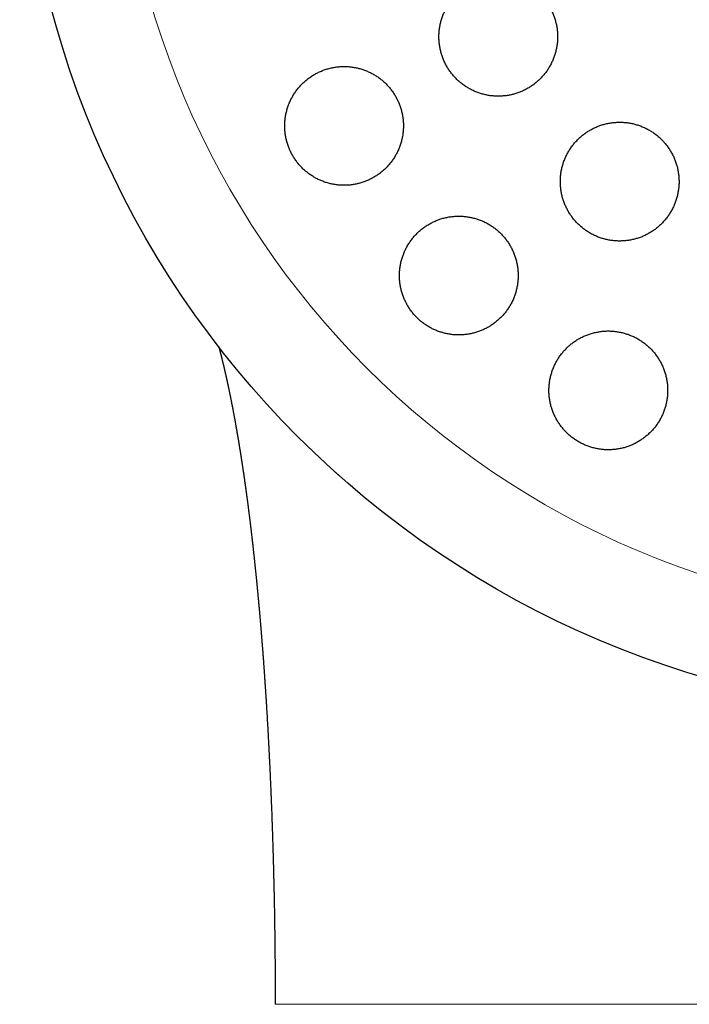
# Model space of a CAD drawing. Header units: millimetres. Extents: x 8 to 303, y 12 to 424.
# Tile 66 of 78: x 149 to 160, y 387 to 404. Entities that reach past the tile are written whole.
import ezdxf

# ---------------------------------------------------------------- set-up
doc = ezdxf.new("R2010")
doc.units = ezdxf.units.MM

msp = doc.modelspace()

# ---------------------------------------------------------------- linework, layer by layer
at = {"color": 7, "linetype": 'Continuous', "lineweight": 30}
msp.add_circle((164.984, 408.075), 16, dxfattribs=at)
at = {"color": 252, "linetype": 'Continuous', "lineweight": 0}
msp.add_arc((164.984, 408.075), 14.361, 90, 0, dxfattribs=at)
at = {"color": 7, "linetype": 'Continuous', "lineweight": 30}
for points, knots in [([(157.047, 404.493), (157.025, 404.492), (156.98, 404.491), (156.912, 404.484), (156.845, 404.473), (156.779, 404.457), (156.714, 404.437), (156.651, 404.412), (156.59, 404.383), (156.531, 404.35), (156.474, 404.313), (156.419, 404.272), (156.368, 404.228), (156.32, 404.18), (156.275, 404.129), (156.233, 404.075), (156.196, 404.018), (156.162, 403.959), (156.133, 403.898), (156.107, 403.835), (156.086, 403.77), (156.069, 403.704), (156.057, 403.638), (156.05, 403.57), (156.047, 403.502), (156.048, 403.435), (156.055, 403.367), (156.065, 403.301), (156.081, 403.235), (156.1, 403.17), (156.124, 403.107), (156.152, 403.046), (156.184, 402.987), (156.22, 402.93), (156.26, 402.876), (156.303, 402.824), (156.349, 402.776), (156.399, 402.731), (156.451, 402.689), (156.506, 402.651), (156.564, 402.617), (156.624, 402.586), (156.685, 402.56), (156.749, 402.538), (156.813, 402.52), (156.879, 402.506), (156.945, 402.497), (157.012, 402.493), (157.08, 402.493), (157.147, 402.497), (157.214, 402.506), (157.28, 402.519), (157.345, 402.537), (157.409, 402.56), (157.471, 402.586), (157.532, 402.617), (157.59, 402.652), (157.645, 402.69), (157.698, 402.733), (157.749, 402.779), (157.796, 402.828), (157.839, 402.88), (157.879, 402.935), (157.914, 402.993), (157.946, 403.053), (157.974, 403.115), (157.998, 403.179), (158.017, 403.244), (158.031, 403.31), (158.042, 403.378), (158.047, 403.445), (158.048, 403.513), (158.044, 403.581), (158.036, 403.648), (158.023, 403.714), (158.006, 403.779), (157.985, 403.843), (157.959, 403.906), (157.929, 403.966), (157.895, 404.024), (157.858, 404.08), (157.817, 404.133), (157.772, 404.183), (157.724, 404.23), (157.673, 404.273), (157.62, 404.314), (157.564, 404.35), (157.505, 404.383), (157.444, 404.411), (157.382, 404.436), (157.318, 404.456), (157.252, 404.472), (157.185, 404.484), (157.116, 404.491), (157.07, 404.492), (157.047, 404.493)], [0, 0, 0, 0, 0.010803, 0.021643, 0.032496, 0.043336, 0.054139, 0.064941, 0.07578, 0.086631, 0.09747, 0.108272, 0.119093, 0.12995, 0.140821, 0.151678, 0.162499, 0.173299, 0.184137, 0.194988, 0.205826, 0.216626, 0.227369, 0.238149, 0.248941, 0.25972, 0.270463, 0.281135, 0.291844, 0.302565, 0.313274, 0.323946, 0.334566, 0.345223, 0.355893, 0.36655, 0.37717, 0.387781, 0.398427, 0.409086, 0.419733, 0.430344, 0.440989, 0.451671, 0.462365, 0.473046, 0.483692, 0.494403, 0.505149, 0.515909, 0.526655, 0.537366, 0.548144, 0.558958, 0.569784, 0.580598, 0.591376, 0.602193, 0.613047, 0.623914, 0.634768, 0.645585, 0.656397, 0.667246, 0.678107, 0.688956, 0.699767, 0.71053, 0.721331, 0.732144, 0.742944, 0.753707, 0.7644, 0.77513, 0.785873, 0.796603, 0.807296, 0.817929, 0.828599, 0.839281, 0.84995, 0.860584, 0.871193, 0.881838, 0.892495, 0.90314, 0.913749, 0.92438, 0.935047, 0.945725, 0.956392, 0.967023, 0.978011, 0.989012, 1, 1, 1, 1]), ([(154.449, 402.993), (154.427, 402.992), (154.381, 402.991), (154.313, 402.984), (154.246, 402.973), (154.18, 402.957), (154.115, 402.936), (154.052, 402.911), (153.99, 402.882), (153.931, 402.848), (153.874, 402.811), (153.819, 402.77), (153.768, 402.725), (153.719, 402.677), (153.674, 402.626), (153.633, 402.571), (153.595, 402.514), (153.562, 402.455), (153.532, 402.393), (153.507, 402.329), (153.486, 402.264), (153.47, 402.198), (153.458, 402.131), (153.451, 402.063), (153.449, 401.995), (153.451, 401.927), (153.458, 401.86), (153.469, 401.793), (153.485, 401.728), (153.505, 401.663), (153.529, 401.6), (153.557, 401.539), (153.59, 401.481), (153.626, 401.425), (153.666, 401.371), (153.709, 401.32), (153.755, 401.272), (153.805, 401.227), (153.857, 401.186), (153.912, 401.149), (153.97, 401.115), (154.029, 401.085), (154.09, 401.059), (154.154, 401.037), (154.218, 401.019), (154.283, 401.006), (154.35, 400.997), (154.417, 400.993), (154.484, 400.993), (154.551, 400.997), (154.618, 401.006), (154.684, 401.02), (154.749, 401.038), (154.813, 401.06), (154.875, 401.087), (154.936, 401.118), (154.994, 401.153), (155.05, 401.192), (155.103, 401.235), (155.153, 401.281), (155.2, 401.331), (155.243, 401.383), (155.283, 401.439), (155.319, 401.497), (155.351, 401.558), (155.378, 401.621), (155.402, 401.685), (155.42, 401.75), (155.435, 401.817), (155.444, 401.885), (155.449, 401.953), (155.45, 402.02), (155.446, 402.088), (155.437, 402.155), (155.424, 402.221), (155.406, 402.287), (155.384, 402.35), (155.358, 402.412), (155.328, 402.472), (155.294, 402.53), (155.256, 402.585), (155.215, 402.638), (155.17, 402.687), (155.122, 402.734), (155.071, 402.777), (155.018, 402.817), (154.962, 402.853), (154.903, 402.885), (154.843, 402.913), (154.781, 402.937), (154.717, 402.957), (154.652, 402.973), (154.585, 402.984), (154.517, 402.991), (154.472, 402.992), (154.449, 402.993)], [0, 0, 0, 0, 0.010872, 0.021781, 0.032702, 0.043612, 0.054484, 0.065353, 0.07626, 0.08718, 0.098086, 0.108956, 0.119859, 0.1308, 0.141753, 0.152694, 0.163597, 0.174464, 0.185369, 0.196287, 0.207191, 0.218058, 0.228821, 0.239621, 0.250434, 0.261234, 0.271997, 0.282634, 0.293309, 0.303995, 0.31467, 0.325307, 0.335854, 0.346438, 0.357034, 0.367618, 0.378166, 0.388697, 0.399264, 0.409843, 0.420411, 0.430942, 0.441537, 0.452166, 0.462809, 0.473439, 0.484034, 0.494743, 0.505488, 0.516245, 0.526991, 0.537701, 0.548528, 0.559392, 0.570268, 0.581132, 0.59196, 0.602857, 0.613792, 0.624739, 0.635673, 0.64657, 0.657457, 0.668382, 0.679319, 0.690243, 0.701129, 0.711928, 0.722765, 0.733615, 0.744452, 0.75525, 0.765925, 0.776637, 0.787362, 0.798073, 0.808748, 0.819317, 0.829923, 0.840541, 0.851147, 0.861716, 0.872245, 0.882809, 0.893385, 0.90395, 0.914479, 0.925046, 0.93565, 0.946265, 0.956869, 0.967437, 0.978287, 0.98915, 1, 1, 1, 1]), ([(159.093, 402.055), (159.071, 402.054), (159.026, 402.053), (158.958, 402.046), (158.891, 402.035), (158.826, 402.019), (158.761, 401.999), (158.698, 401.974), (158.637, 401.945), (158.578, 401.913), (158.521, 401.876), (158.467, 401.836), (158.416, 401.791), (158.368, 401.744), (158.323, 401.693), (158.281, 401.639), (158.243, 401.583), (158.209, 401.524), (158.18, 401.463), (158.154, 401.4), (158.133, 401.336), (158.116, 401.27), (158.103, 401.203), (158.096, 401.135), (158.093, 401.067), (158.094, 400.999), (158.1, 400.932), (158.111, 400.865), (158.126, 400.799), (158.145, 400.734), (158.169, 400.67), (158.197, 400.609), (158.23, 400.549), (158.266, 400.492), (158.305, 400.438), (158.349, 400.386), (158.395, 400.337), (158.445, 400.292), (158.498, 400.251), (158.553, 400.212), (158.611, 400.178), (158.671, 400.148), (158.732, 400.121), (158.796, 400.099), (158.86, 400.082), (158.926, 400.068), (158.992, 400.059), (159.059, 400.055), (159.126, 400.055), (159.193, 400.059), (159.26, 400.068), (159.325, 400.081), (159.39, 400.099), (159.454, 400.121), (159.516, 400.148), (159.576, 400.178), (159.634, 400.213), (159.689, 400.251), (159.742, 400.293), (159.792, 400.339), (159.839, 400.388), (159.883, 400.44), (159.922, 400.495), (159.958, 400.552), (159.991, 400.612), (160.019, 400.674), (160.042, 400.738), (160.062, 400.803), (160.076, 400.869), (160.087, 400.936), (160.093, 401.004), (160.094, 401.072), (160.09, 401.14), (160.082, 401.207), (160.07, 401.274), (160.052, 401.34), (160.031, 401.404), (160.005, 401.467), (159.975, 401.527), (159.941, 401.586), (159.904, 401.642), (159.862, 401.695), (159.818, 401.745), (159.77, 401.792), (159.718, 401.836), (159.665, 401.876), (159.608, 401.913), (159.55, 401.945), (159.489, 401.974), (159.426, 401.998), (159.362, 402.019), (159.297, 402.035), (159.23, 402.046), (159.162, 402.053), (159.116, 402.054), (159.093, 402.055)], [0, 0, 0, 0, 0.010749, 0.021534, 0.032333, 0.043119, 0.053868, 0.064615, 0.075398, 0.086193, 0.096976, 0.107723, 0.118515, 0.129343, 0.140184, 0.151013, 0.161804, 0.172625, 0.183482, 0.194352, 0.20521, 0.21603, 0.226832, 0.237672, 0.248524, 0.259364, 0.270166, 0.280911, 0.291693, 0.302488, 0.31327, 0.324015, 0.33469, 0.345401, 0.356125, 0.366836, 0.377511, 0.388133, 0.398791, 0.409462, 0.42012, 0.430742, 0.441352, 0.451998, 0.462656, 0.473303, 0.483913, 0.494556, 0.505236, 0.515928, 0.526607, 0.537251, 0.547959, 0.558703, 0.569459, 0.580204, 0.590912, 0.601687, 0.612499, 0.623323, 0.634135, 0.644911, 0.655727, 0.66658, 0.677446, 0.6883, 0.699116, 0.709929, 0.720779, 0.731641, 0.742491, 0.753304, 0.764069, 0.774872, 0.785687, 0.79649, 0.807255, 0.817951, 0.828684, 0.839429, 0.850162, 0.860857, 0.871492, 0.882164, 0.892848, 0.903519, 0.914154, 0.924763, 0.935408, 0.946066, 0.956711, 0.96732, 0.978209, 0.989111, 1, 1, 1, 1]), ([(156.382, 400.474), (156.36, 400.473), (156.315, 400.472), (156.247, 400.465), (156.18, 400.454), (156.114, 400.438), (156.049, 400.417), (155.986, 400.392), (155.925, 400.363), (155.866, 400.33), (155.809, 400.294), (155.755, 400.253), (155.703, 400.209), (155.655, 400.161), (155.61, 400.109), (155.568, 400.055), (155.531, 399.999), (155.497, 399.939), (155.467, 399.878), (155.442, 399.814), (155.42, 399.749), (155.404, 399.683), (155.392, 399.616), (155.385, 399.548), (155.382, 399.479), (155.384, 399.411), (155.39, 399.343), (155.401, 399.276), (155.417, 399.21), (155.437, 399.145), (155.462, 399.082), (155.49, 399.021), (155.523, 398.962), (155.559, 398.905), (155.599, 398.851), (155.643, 398.8), (155.69, 398.752), (155.739, 398.707), (155.792, 398.666), (155.847, 398.628), (155.905, 398.594), (155.964, 398.564), (156.026, 398.539), (156.089, 398.517), (156.153, 398.5), (156.218, 398.486), (156.284, 398.478), (156.351, 398.473), (156.418, 398.474), (156.485, 398.478), (156.551, 398.487), (156.616, 398.501), (156.681, 398.518), (156.745, 398.541), (156.807, 398.567), (156.867, 398.598), (156.925, 398.632), (156.98, 398.671), (157.033, 398.714), (157.084, 398.76), (157.13, 398.809), (157.174, 398.861), (157.214, 398.916), (157.25, 398.974), (157.282, 399.035), (157.31, 399.097), (157.333, 399.161), (157.352, 399.227), (157.367, 399.294), (157.377, 399.362), (157.382, 399.43), (157.383, 399.498), (157.379, 399.566), (157.37, 399.633), (157.357, 399.7), (157.339, 399.766), (157.318, 399.83), (157.291, 399.893), (157.261, 399.953), (157.227, 400.011), (157.189, 400.067), (157.147, 400.119), (157.102, 400.169), (157.054, 400.216), (157.003, 400.259), (156.949, 400.299), (156.893, 400.335), (156.834, 400.367), (156.774, 400.395), (156.711, 400.419), (156.648, 400.438), (156.583, 400.454), (156.517, 400.465), (156.45, 400.472), (156.405, 400.473), (156.382, 400.474)], [0, 0, 0, 0, 0.010804, 0.021645, 0.032499, 0.043341, 0.054146, 0.064947, 0.075784, 0.086633, 0.097471, 0.108272, 0.119144, 0.130054, 0.140976, 0.151885, 0.162758, 0.17366, 0.1846, 0.195553, 0.206493, 0.217395, 0.228244, 0.23913, 0.25003, 0.260916, 0.271764, 0.282499, 0.293271, 0.304056, 0.314828, 0.325563, 0.336175, 0.346825, 0.357487, 0.368136, 0.378749, 0.389286, 0.399859, 0.410444, 0.421017, 0.431554, 0.442093, 0.452667, 0.463254, 0.473829, 0.484368, 0.494985, 0.505637, 0.516302, 0.526955, 0.537572, 0.548309, 0.559082, 0.569867, 0.580641, 0.591378, 0.602227, 0.613112, 0.62401, 0.634895, 0.645744, 0.656646, 0.667586, 0.678538, 0.689478, 0.70038, 0.711253, 0.722164, 0.733088, 0.743998, 0.75487, 0.765644, 0.776454, 0.787278, 0.798088, 0.808861, 0.819508, 0.830193, 0.840891, 0.851576, 0.862223, 0.872777, 0.883367, 0.893969, 0.904559, 0.915113, 0.925643, 0.936209, 0.946787, 0.957354, 0.967884, 0.978585, 0.989299, 1, 1, 1, 1]), ([(158.902, 398.541), (158.879, 398.54), (158.834, 398.539), (158.767, 398.532), (158.7, 398.521), (158.634, 398.505), (158.57, 398.485), (158.507, 398.46), (158.446, 398.432), (158.387, 398.399), (158.331, 398.363), (158.277, 398.322), (158.226, 398.278), (158.177, 398.231), (158.132, 398.18), (158.091, 398.127), (158.053, 398.071), (158.019, 398.012), (157.989, 397.951), (157.963, 397.887), (157.942, 397.823), (157.924, 397.757), (157.912, 397.69), (157.904, 397.622), (157.901, 397.553), (157.902, 397.485), (157.909, 397.417), (157.919, 397.349), (157.935, 397.283), (157.955, 397.217), (157.979, 397.153), (158.007, 397.092), (158.04, 397.032), (158.076, 396.975), (158.116, 396.92), (158.16, 396.869), (158.207, 396.82), (158.257, 396.775), (158.31, 396.734), (158.365, 396.696), (158.423, 396.662), (158.483, 396.632), (158.545, 396.606), (158.608, 396.584), (158.672, 396.567), (158.738, 396.553), (158.804, 396.545), (158.87, 396.54), (158.937, 396.541), (159.003, 396.545), (159.069, 396.554), (159.135, 396.567), (159.199, 396.585), (159.262, 396.607), (159.324, 396.633), (159.384, 396.664), (159.441, 396.698), (159.497, 396.736), (159.549, 396.778), (159.599, 396.823), (159.646, 396.872), (159.69, 396.924), (159.73, 396.978), (159.766, 397.036), (159.798, 397.096), (159.826, 397.158), (159.85, 397.222), (159.87, 397.287), (159.885, 397.354), (159.895, 397.422), (159.901, 397.49), (159.902, 397.558), (159.899, 397.626), (159.89, 397.694), (159.878, 397.761), (159.86, 397.828), (159.839, 397.892), (159.813, 397.955), (159.782, 398.016), (159.748, 398.074), (159.71, 398.131), (159.668, 398.184), (159.623, 398.234), (159.575, 398.281), (159.523, 398.325), (159.469, 398.365), (159.413, 398.401), (159.354, 398.433), (159.293, 398.461), (159.231, 398.485), (159.167, 398.505), (159.102, 398.521), (159.036, 398.532), (158.969, 398.539), (158.924, 398.54), (158.902, 398.541)], [0, 0, 0, 0, 0.0107134, 0.0214635, 0.0322264, 0.0429772, 0.053691, 0.0644002, 0.0751452, 0.0859028, 0.0966483, 0.1073579, 0.1181569, 0.1289922, 0.1398399, 0.1506754, 0.1614746, 0.1723604, 0.1832834, 0.1942189, 0.2051418, 0.2160275, 0.2269253, 0.237861, 0.2488092, 0.2597443, 0.2706417, 0.2814697, 0.2923356, 0.3032141, 0.3140794, 0.3249068, 0.3356143, 0.3463592, 0.3571166, 0.3678611, 0.3785682, 0.3891594, 0.3997871, 0.4104272, 0.4210549, 0.431646, 0.4421763, 0.4527425, 0.4633209, 0.4738874, 0.4844179, 0.4949679, 0.5055533, 0.5161509, 0.5267368, 0.5372873, 0.5479278, 0.5586037, 0.569292, 0.5799685, 0.5906095, 0.6013729, 0.6121724, 0.6229842, 0.633784, 0.6445477, 0.655414, 0.6663172, 0.6772329, 0.688136, 0.6990022, 0.7099055, 0.7208464, 0.7317999, 0.7427404, 0.7536433, 0.7644998, 0.7753943, 0.7863012, 0.7971951, 0.808051, 0.8187976, 0.8295817, 0.8403784, 0.851162, 0.8619081, 0.8725316, 0.8831919, 0.8938647, 0.9045248, 0.9151481, 0.92569, 0.936268, 0.9468583, 0.9574365, 0.9679786, 0.9786482, 0.9893303, 1, 1, 1, 1]), ([(152.339, 398.272), (152.341, 398.267), (152.344, 398.256), (152.348, 398.239), (152.353, 398.219), (152.357, 398.205), (152.36, 398.193), (152.362, 398.187), (152.363, 398.182), (152.364, 398.176), (152.366, 398.169), (152.368, 398.162), (152.37, 398.154), (152.372, 398.148), (152.373, 398.142), (152.375, 398.136), (152.376, 398.131), (152.377, 398.125), (152.379, 398.118), (152.381, 398.11), (152.383, 398.103), (152.385, 398.095), (152.387, 398.088), (152.389, 398.081), (152.391, 398.07), (152.394, 398.057), (152.398, 398.043), (152.401, 398.029), (152.405, 398.015), (152.409, 397.999), (152.412, 397.984), (152.415, 397.974), (152.417, 397.966), (152.418, 397.958), (152.42, 397.95), (152.422, 397.942), (152.424, 397.936), (152.425, 397.929), (152.427, 397.922), (152.429, 397.912), (152.432, 397.899), (152.435, 397.887), (152.437, 397.877), (152.439, 397.871), (152.44, 397.865), (152.442, 397.859), (152.443, 397.853), (152.445, 397.845), (152.447, 397.836), (152.449, 397.825), (152.452, 397.815), (152.454, 397.806), (152.455, 397.799), (152.457, 397.79), (152.459, 397.781), (152.461, 397.772), (152.463, 397.763), (152.465, 397.754), (152.467, 397.745), (152.469, 397.736), (152.472, 397.725), (152.474, 397.713), (152.477, 397.701), (152.479, 397.691), (152.481, 397.681), (152.483, 397.672), (152.485, 397.663), (152.487, 397.654), (152.489, 397.644), (152.492, 397.634), (152.493, 397.625), (152.495, 397.618), (152.496, 397.611), (152.498, 397.603), (152.5, 397.593), (152.502, 397.582), (152.505, 397.572), (152.507, 397.563), (152.508, 397.555), (152.51, 397.545), (152.513, 397.53), (152.517, 397.511), (152.521, 397.492), (152.525, 397.475), (152.529, 397.456), (152.533, 397.436), (152.536, 397.418), (152.54, 397.401), (152.543, 397.386), (152.546, 397.37), (152.549, 397.356), (152.551, 397.343), (152.554, 397.329), (152.557, 397.314), (152.56, 397.299), (152.563, 397.285), (152.565, 397.275), (152.567, 397.264), (152.569, 397.253), (152.571, 397.241), (152.574, 397.228), (152.577, 397.212), (152.58, 397.192), (152.585, 397.167), (152.59, 397.142), (152.595, 397.117), (152.599, 397.091), (152.604, 397.067), (152.608, 397.043), (152.612, 397.022), (152.616, 396.998), (152.62, 396.976), (152.624, 396.953), (152.628, 396.93), (152.632, 396.91), (152.634, 396.895), (152.636, 396.885), (152.638, 396.873), (152.641, 396.86), (152.643, 396.847), (152.645, 396.834), (152.647, 396.823), (152.649, 396.813), (152.65, 396.803), (152.652, 396.792), (152.655, 396.778), (152.657, 396.763), (152.66, 396.75), (152.662, 396.738), (152.663, 396.727), (152.665, 396.718), (152.667, 396.707), (152.669, 396.694), (152.671, 396.681), (152.673, 396.669), (152.675, 396.659), (152.676, 396.651), (152.677, 396.642), (152.679, 396.633), (152.681, 396.623), (152.683, 396.609), (152.686, 396.592), (152.688, 396.576), (152.69, 396.562), (152.693, 396.548), (152.695, 396.534), (152.697, 396.519), (152.7, 396.506), (152.702, 396.493), (152.703, 396.482), (152.705, 396.47), (152.708, 396.455), (152.71, 396.437), (152.713, 396.421), (152.715, 396.406), (152.717, 396.394), (152.719, 396.383), (152.721, 396.37), (152.723, 396.356), (152.725, 396.342), (152.727, 396.33), (152.729, 396.32), (152.73, 396.31), (152.732, 396.299), (152.734, 396.286), (152.736, 396.272), (152.738, 396.256), (152.741, 396.24), (152.743, 396.225), (152.745, 396.213), (152.746, 396.203), (152.748, 396.193), (152.749, 396.185), (152.75, 396.176), (152.752, 396.167), (152.753, 396.156), (152.755, 396.145), (152.756, 396.133), (152.758, 396.123), (152.759, 396.113), (152.761, 396.104), (152.762, 396.094), (152.764, 396.085), (152.765, 396.074), (152.767, 396.062), (152.769, 396.047), (152.771, 396.033), (152.773, 396.02), (152.774, 396.009), (152.776, 395.998), (152.778, 395.986), (152.78, 395.972), (152.782, 395.959), (152.783, 395.945), (152.785, 395.933), (152.787, 395.921), (152.788, 395.911), (152.79, 395.899), (152.792, 395.886), (152.794, 395.872), (152.796, 395.858), (152.797, 395.846), (152.798, 395.836), (152.8, 395.828), (152.801, 395.82), (152.802, 395.81), (152.804, 395.798), (152.806, 395.784), (152.808, 395.767), (152.81, 395.749), (152.813, 395.732), (152.815, 395.717), (152.816, 395.707), (152.817, 395.697), (152.819, 395.687), (152.82, 395.677), (152.822, 395.663), (152.824, 395.646), (152.827, 395.626), (152.829, 395.61), (152.831, 395.596), (152.832, 395.582), (152.834, 395.566), (152.837, 395.55), (152.838, 395.535), (152.84, 395.523), (152.841, 395.513), (152.842, 395.503), (152.844, 395.492), (152.845, 395.48), (152.847, 395.466), (152.849, 395.451), (152.851, 395.434), (152.853, 395.418), (152.855, 395.403), (152.857, 395.39), (152.859, 395.375), (152.861, 395.354), (152.864, 395.331), (152.866, 395.312), (152.868, 395.299), (152.869, 395.287), (152.871, 395.276), (152.872, 395.266), (152.873, 395.253), (152.875, 395.239), (152.877, 395.223), (152.879, 395.208), (152.881, 395.194), (152.882, 395.181), (152.884, 395.168), (152.885, 395.155), (152.886, 395.144), (152.888, 395.134), (152.889, 395.124), (152.89, 395.111), (152.892, 395.095), (152.894, 395.079), (152.896, 395.064), (152.897, 395.052), (152.899, 395.041), (152.9, 395.028), (152.902, 395.013), (152.903, 394.998), (152.905, 394.983), (152.906, 394.971), (152.908, 394.961), (152.909, 394.951), (152.91, 394.939), (152.912, 394.925), (152.913, 394.909), (152.915, 394.892), (152.917, 394.873), (152.919, 394.855), (152.921, 394.838), (152.923, 394.823), (152.925, 394.809), (152.926, 394.794), (152.928, 394.776), (152.93, 394.758), (152.932, 394.742), (152.933, 394.729), (152.934, 394.718), (152.936, 394.707), (152.937, 394.695), (152.938, 394.684), (152.94, 394.67), (152.941, 394.655), (152.943, 394.637), (152.945, 394.618), (152.947, 394.601), (152.948, 394.587), (152.949, 394.577), (152.95, 394.567), (152.951, 394.557), (152.953, 394.544), (152.954, 394.53), (152.956, 394.515), (152.957, 394.501), (152.958, 394.49), (152.96, 394.477), (152.961, 394.461), (152.964, 394.439), (152.966, 394.412), (152.969, 394.387), (152.971, 394.365), (152.973, 394.348), (152.974, 394.334), (152.975, 394.321), (152.977, 394.306), (152.979, 394.288), (152.981, 394.266), (152.983, 394.244), (152.985, 394.223), (152.987, 394.205), (152.988, 394.188), (152.99, 394.171), (152.992, 394.152), (152.994, 394.132), (152.996, 394.109), (152.998, 394.087), (153, 394.067), (153.002, 394.046), (153.004, 394.023), (153.006, 393.999), (153.008, 393.976), (153.01, 393.956), (153.012, 393.937), (153.014, 393.914), (153.016, 393.888), (153.019, 393.86), (153.021, 393.836), (153.023, 393.814), (153.025, 393.794), (153.026, 393.777), (153.028, 393.76), (153.029, 393.743), (153.031, 393.724), (153.032, 393.705), (153.034, 393.688), (153.035, 393.671), (153.037, 393.655), (153.038, 393.636), (153.04, 393.617), (153.042, 393.597), (153.043, 393.579), (153.044, 393.565), (153.045, 393.553), (153.046, 393.541), (153.048, 393.526), (153.049, 393.508), (153.051, 393.489), (153.052, 393.469), (153.054, 393.451), (153.055, 393.435), (153.056, 393.419), (153.058, 393.402), (153.059, 393.384), (153.061, 393.365), (153.062, 393.346), (153.064, 393.33), (153.065, 393.316), (153.066, 393.3), (153.067, 393.282), (153.069, 393.263), (153.07, 393.243), (153.072, 393.226), (153.073, 393.211), (153.074, 393.194), (153.076, 393.173), (153.078, 393.146), (153.08, 393.115), (153.083, 393.082), (153.085, 393.048), (153.088, 393.014), (153.09, 392.983), (153.092, 392.957), (153.094, 392.936), (153.095, 392.919), (153.096, 392.904), (153.097, 392.888), (153.098, 392.871), (153.1, 392.851), (153.101, 392.828), (153.103, 392.805), (153.105, 392.781), (153.106, 392.757), (153.108, 392.735), (153.109, 392.715), (153.11, 392.699), (153.111, 392.686), (153.112, 392.672), (153.113, 392.655), (153.115, 392.631), (153.117, 392.601), (153.119, 392.569), (153.121, 392.538), (153.123, 392.508), (153.125, 392.481), (153.127, 392.455), (153.128, 392.433), (153.129, 392.416), (153.13, 392.4), (153.131, 392.384), (153.133, 392.366), (153.134, 392.345), (153.135, 392.321), (153.138, 392.287), (153.14, 392.241), (153.143, 392.195), (153.145, 392.162), (153.146, 392.144), (153.147, 392.129), (153.148, 392.114), (153.149, 392.095), (153.151, 392.069), (153.153, 392.038), (153.155, 391.997), (153.158, 391.946), (153.161, 391.9), (153.163, 391.865), (153.164, 391.844), (153.165, 391.828), (153.166, 391.813), (153.166, 391.797), (153.168, 391.777), (153.169, 391.753), (153.17, 391.725), (153.172, 391.692), (153.174, 391.655), (153.176, 391.615), (153.178, 391.575), (153.181, 391.535), (153.183, 391.496), (153.184, 391.46), (153.186, 391.428), (153.187, 391.4), (153.189, 391.372), (153.19, 391.343), (153.192, 391.311), (153.193, 391.277), (153.195, 391.241), (153.197, 391.206), (153.198, 391.174), (153.2, 391.146), (153.201, 391.121), (153.202, 391.1), (153.203, 391.081), (153.204, 391.062), (153.205, 391.036), (153.206, 391.003), (153.208, 390.962), (153.21, 390.917), (153.212, 390.868), (153.214, 390.816), (153.216, 390.768), (153.218, 390.729), (153.219, 390.7), (153.22, 390.677), (153.221, 390.659), (153.221, 390.645), (153.222, 390.631), (153.223, 390.613), (153.223, 390.593), (153.225, 390.549), (153.228, 390.485), (153.231, 390.403), (153.233, 390.336), (153.235, 390.286), (153.236, 390.251), (153.237, 390.221), (153.238, 390.201), (153.238, 390.187), (153.239, 390.177), (153.239, 390.166), (153.239, 390.153), (153.24, 390.135), (153.241, 390.113), (153.242, 390.08), (153.243, 390.039), (153.245, 389.992), (153.246, 389.947), (153.247, 389.904), (153.249, 389.86), (153.25, 389.814), (153.252, 389.764), (153.253, 389.723), (153.254, 389.692), (153.254, 389.673), (153.255, 389.658), (153.255, 389.645), (153.255, 389.636), (153.255, 389.63), (153.256, 389.625), (153.256, 389.62), (153.256, 389.612), (153.256, 389.598), (153.257, 389.579), (153.258, 389.551), (153.258, 389.518), (153.26, 389.479), (153.261, 389.434), (153.262, 389.384), (153.263, 389.328), (153.265, 389.265), (153.266, 389.197), (153.268, 389.125), (153.27, 389.048), (153.271, 388.968), (153.273, 388.882), (153.275, 388.79), (153.276, 388.692), (153.278, 388.585), (153.28, 388.47), (153.281, 388.349), (153.283, 388.222), (153.284, 388.089), (153.286, 387.952), (153.287, 387.812), (153.287, 387.668), (153.288, 387.519), (153.288, 387.365), (153.289, 387.26), (153.289, 387.206)], [0, 0, 0, 0, 0.003254, 0.008061, 0.011555, 0.016674, 0.018055, 0.01927, 0.020414, 0.021654, 0.023118, 0.024724, 0.026284, 0.027796, 0.029064, 0.030127, 0.0312, 0.032327, 0.033728, 0.035467, 0.037145, 0.038496, 0.039965, 0.041354, 0.042995, 0.046165, 0.049146, 0.051441, 0.05399, 0.057473, 0.060111, 0.06228, 0.063431, 0.064832, 0.066351, 0.067736, 0.068983, 0.070111, 0.071126, 0.073037, 0.07539, 0.078032, 0.079357, 0.080456, 0.081409, 0.082392, 0.083422, 0.084674, 0.086213, 0.088399, 0.090019, 0.091345, 0.092652, 0.09391, 0.095474, 0.097122, 0.098599, 0.099913, 0.101432, 0.102879, 0.104642, 0.106556, 0.108529, 0.110284, 0.111686, 0.113128, 0.114382, 0.115842, 0.11753, 0.119142, 0.120422, 0.121465, 0.122513, 0.123612, 0.125041, 0.126852, 0.128548, 0.129876, 0.130943, 0.131979, 0.134374, 0.137682, 0.14031, 0.142501, 0.145289, 0.148338, 0.150876, 0.153141, 0.15525, 0.157435, 0.159497, 0.161184, 0.162939, 0.165089, 0.167382, 0.169091, 0.170505, 0.17176, 0.173215, 0.174861, 0.176622, 0.178413, 0.181263, 0.184429, 0.188141, 0.190985, 0.194177, 0.197871, 0.200315, 0.202963, 0.206057, 0.208913, 0.211289, 0.21432, 0.217343, 0.218657, 0.219807, 0.22116, 0.222784, 0.22442, 0.225944, 0.227264, 0.228442, 0.229518, 0.230828, 0.232449, 0.234309, 0.235883, 0.237228, 0.23847, 0.239436, 0.240679, 0.242233, 0.243868, 0.245226, 0.246266, 0.247177, 0.248113, 0.249082, 0.250253, 0.251693, 0.253947, 0.255701, 0.257076, 0.258637, 0.260404, 0.261917, 0.263501, 0.264887, 0.266022, 0.267175, 0.269017, 0.271031, 0.272842, 0.274428, 0.27576, 0.276816, 0.278149, 0.279758, 0.281335, 0.282635, 0.283663, 0.284683, 0.285823, 0.287128, 0.288705, 0.290508, 0.292232, 0.293743, 0.295043, 0.296096, 0.297067, 0.297957, 0.29878, 0.299821, 0.300868, 0.302114, 0.303336, 0.304407, 0.305326, 0.306321, 0.3073, 0.308283, 0.309328, 0.310601, 0.312111, 0.313687, 0.314996, 0.316033, 0.317078, 0.318334, 0.319782, 0.321189, 0.322486, 0.323786, 0.32494, 0.325945, 0.327012, 0.328345, 0.329791, 0.331228, 0.332412, 0.333342, 0.334121, 0.334988, 0.335953, 0.33713, 0.338505, 0.340122, 0.34198, 0.343877, 0.345164, 0.346173, 0.347054, 0.347993, 0.348991, 0.350059, 0.351944, 0.35402, 0.355732, 0.356803, 0.358053, 0.359604, 0.361346, 0.362798, 0.363901, 0.364743, 0.365673, 0.366701, 0.36784, 0.369227, 0.3706, 0.37217, 0.373857, 0.375296, 0.376441, 0.377343, 0.379671, 0.38239, 0.383642, 0.384901, 0.386019, 0.386987, 0.387893, 0.389042, 0.39037, 0.39189, 0.39332, 0.394612, 0.395766, 0.397037, 0.398155, 0.399162, 0.400057, 0.400946, 0.40212, 0.403597, 0.405173, 0.406512, 0.407588, 0.408482, 0.409588, 0.410957, 0.412454, 0.413794, 0.414884, 0.415725, 0.416502, 0.417601, 0.418843, 0.420269, 0.421973, 0.423511, 0.425216, 0.426788, 0.42806, 0.429183, 0.430479, 0.432103, 0.433851, 0.43527, 0.436342, 0.437282, 0.438283, 0.439234, 0.440238, 0.441395, 0.442756, 0.44432, 0.446083, 0.447701, 0.448782, 0.449622, 0.450385, 0.451295, 0.452351, 0.453555, 0.454991, 0.456193, 0.457157, 0.457918, 0.459459, 0.461359, 0.463622, 0.466253, 0.467882, 0.469306, 0.470468, 0.471456, 0.472705, 0.47427, 0.476042, 0.478194, 0.47997, 0.481408, 0.482772, 0.484216, 0.485688, 0.487445, 0.489456, 0.491307, 0.492936, 0.494594, 0.496506, 0.498666, 0.50065, 0.50222, 0.503584, 0.505442, 0.507873, 0.510147, 0.512156, 0.513934, 0.515537, 0.516975, 0.518187, 0.519656, 0.521326, 0.522873, 0.524244, 0.525507, 0.526837, 0.528322, 0.529964, 0.531661, 0.533098, 0.534253, 0.535125, 0.536023, 0.537202, 0.538662, 0.540338, 0.54194, 0.543393, 0.544697, 0.545904, 0.547214, 0.5487, 0.550344, 0.551848, 0.553109, 0.554162, 0.555338, 0.556789, 0.558458, 0.560058, 0.561415, 0.56253, 0.563608, 0.565423, 0.567561, 0.570074, 0.572743, 0.575409, 0.578072, 0.580728, 0.582634, 0.584272, 0.585644, 0.586748, 0.587838, 0.58918, 0.590793, 0.592593, 0.594497, 0.596284, 0.598154, 0.6, 0.601538, 0.602749, 0.603667, 0.604661, 0.605834, 0.607818, 0.610158, 0.612664, 0.615258, 0.617358, 0.619512, 0.62161, 0.623291, 0.624549, 0.625583, 0.626808, 0.628232, 0.629855, 0.631671, 0.633609, 0.637705, 0.642199, 0.643902, 0.645301, 0.646395, 0.647206, 0.648785, 0.650755, 0.653116, 0.655774, 0.659977, 0.664534, 0.666342, 0.66787, 0.669099, 0.670027, 0.67122, 0.672721, 0.674534, 0.67666, 0.678966, 0.681924, 0.684902, 0.687898, 0.690914, 0.693867, 0.696525, 0.698874, 0.700913, 0.702846, 0.705001, 0.707381, 0.709945, 0.712608, 0.715367, 0.717602, 0.719741, 0.721577, 0.723111, 0.724384, 0.725761, 0.727323, 0.729984, 0.733039, 0.73636, 0.739919, 0.743716, 0.747751, 0.750278, 0.752385, 0.75407, 0.755334, 0.756128, 0.757165, 0.758444, 0.759965, 0.76168, 0.768, 0.773912, 0.779415, 0.782381, 0.784918, 0.787013, 0.788668, 0.789436, 0.79005, 0.790738, 0.79172, 0.792996, 0.794565, 0.79643, 0.800048, 0.803437, 0.806593, 0.809717, 0.812748, 0.816036, 0.81959, 0.823412, 0.824936, 0.826261, 0.827365, 0.828249, 0.828937, 0.829383, 0.829587, 0.829907, 0.830474, 0.831289, 0.832767, 0.834689, 0.837056, 0.839869, 0.843003, 0.846552, 0.850518, 0.854901, 0.859703, 0.864924, 0.870233, 0.875918, 0.881979, 0.888419, 0.895238, 0.902888, 0.910969, 0.919483, 0.928433, 0.93782, 0.947648, 0.957321, 0.96739, 0.977857, 0.988727, 1, 1, 1, 1]), ([(154.36, 396.11), (154.359, 396.111), (154.358, 396.112), (154.356, 396.114), (154.354, 396.116), (154.351, 396.118), (154.349, 396.12), (154.346, 396.123), (154.343, 396.126), (154.339, 396.129), (154.335, 396.133), (154.33, 396.137), (154.325, 396.141), (154.32, 396.147), (154.312, 396.154), (154.304, 396.161), (154.294, 396.17), (154.282, 396.18), (154.271, 396.191), (154.263, 396.198), (154.26, 396.201)], [0, 0, 0, 0, 0.108701, 0.209394, 0.302091, 0.386808, 0.463567, 0.531233, 0.591283, 0.64377, 0.688776, 0.725525, 0.755521, 0.779161, 0.79906, 0.822593, 0.860044, 0.905095, 0.957798, 1, 1, 1, 1])]:
    msp.add_open_spline(points, degree=3, knots=knots, dxfattribs=at)
at = {"color": 252, "linetype": 'Continuous', "lineweight": 0}
msp.add_open_spline([(164.953, 387.206), (164.839, 387.206), (164.611, 387.206), (164.273, 387.206), (163.939, 387.206), (163.609, 387.206), (163.284, 387.206), (162.964, 387.206), (162.648, 387.206), (162.322, 387.206), (161.986, 387.206), (161.643, 387.206), (161.305, 387.206), (160.973, 387.206), (160.648, 387.206), (160.329, 387.206), (160.017, 387.206), (159.711, 387.206), (159.411, 387.206), (159.118, 387.206), (158.832, 387.206), (158.552, 387.206), (158.279, 387.206), (158.012, 387.206), (157.753, 387.206), (157.5, 387.206), (157.254, 387.206), (157.015, 387.206), (156.782, 387.206), (156.557, 387.206), (156.33, 387.206), (156.103, 387.206), (155.876, 387.206), (155.658, 387.206), (155.449, 387.206), (155.25, 387.206), (155.06, 387.206), (154.872, 387.206), (154.69, 387.206), (154.513, 387.206), (154.348, 387.206), (154.194, 387.206), (154.049, 387.206), (153.914, 387.206), (153.789, 387.206), (153.678, 387.206), (153.581, 387.206), (153.497, 387.206), (153.429, 387.206), (153.374, 387.206), (153.333, 387.206), (153.305, 387.206), (153.289, 387.206), (153.289, 387.206), (153.289, 387.206)], degree=3, knots=[0, 0, 0, 0, 0.016033, 0.031877, 0.04755, 0.063069, 0.078449, 0.093706, 0.108856, 0.123914, 0.141027, 0.158058, 0.175025, 0.191947, 0.208841, 0.225721, 0.242603, 0.259498, 0.27642, 0.293377, 0.310381, 0.327439, 0.344557, 0.361743, 0.379002, 0.396336, 0.413751, 0.431246, 0.448825, 0.466488, 0.484234, 0.504208, 0.524284, 0.544459, 0.564729, 0.585089, 0.605535, 0.626059, 0.64872, 0.67146, 0.694268, 0.717135, 0.740048, 0.764389, 0.788755, 0.813133, 0.837509, 0.861866, 0.886191, 0.909084, 0.931923, 0.954696, 0.977392, 1, 1, 1, 1], dxfattribs=at)

doc.saveas('drawing.dxf')
